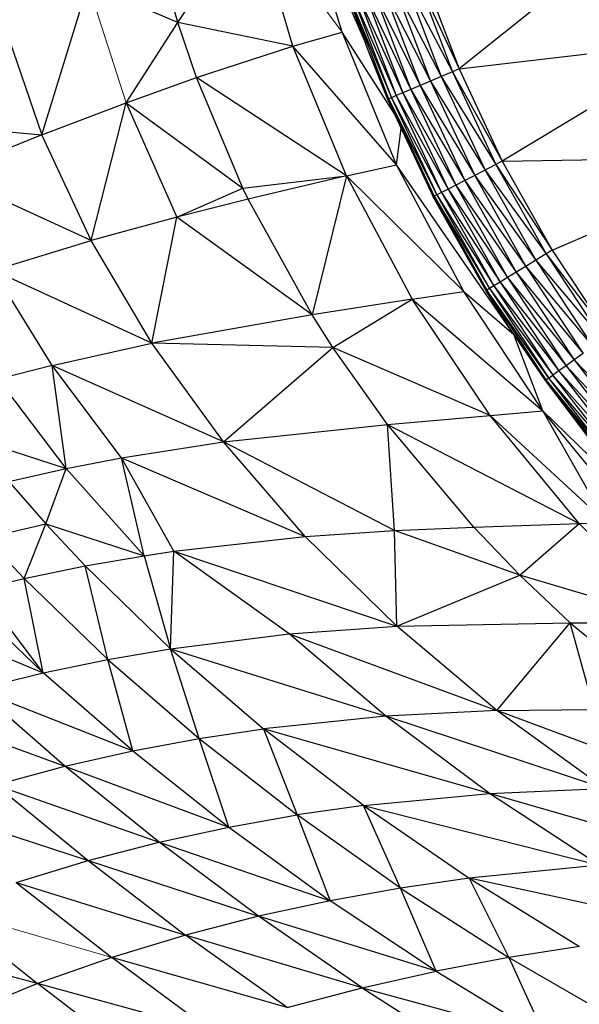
# Paper-space layout '_Right' of a CAD drawing. Header units: millimetres. Extents: x -464 to -1, y 0 to 650.
# Tile 41 of 50: x -42 to -35, y 517 to 529. Entities that reach past the tile are written whole.
import ezdxf

# ---------------------------------------------------------------- set-up
doc = ezdxf.new("R2010")
doc.units = ezdxf.units.MM

psp = doc.layouts.new('_Right')

# ---------------------------------------------------------------- linework, layer by layer
at = {"color": 7, "linetype": 'Continuous', "lineweight": 25}
for p, q in [((-37.886, 529.142), (-38.422, 530.919)), ((-37.612, 529.073), (-38.422, 530.919)), ((-40.003, 529.268), (-39.038, 530.708)), ((-38.519, 528.963), (-39.038, 530.708)), ((-33.924, 530.627), (-36.377, 528.668)), ((-40.003, 529.268), (-40.26, 530.19)), ((-37.082, 529.816), (-36.606, 528.571)), ((-37.082, 529.816), (-36.462, 528.632)), ((-36.934, 529.866), (-36.462, 528.632)), ((-36.934, 529.866), (-36.377, 528.668)), ((-36.847, 529.896), (-36.377, 528.668)), ((-41.755, 527.82), (-41.158, 529.756)), ((-40.003, 529.268), (-41.158, 529.756)), ((-37.485, 529.678), (-36.878, 528.455)), ((-37.485, 529.678), (-36.998, 528.404)), ((-37.361, 529.72), (-36.746, 528.511)), ((-37.361, 529.72), (-36.878, 528.455)), ((-37.226, 529.767), (-36.746, 528.511)), ((-37.226, 529.767), (-36.606, 528.571)), ((-37.793, 529.573), (-37.549, 528.899)), ((-37.78, 529.577), (-37.285, 528.282)), ((-37.78, 529.577), (-37.25, 528.297)), ((-37.78, 529.577), (-37.549, 528.899)), ((-37.744, 529.59), (-37.187, 528.324)), ((-37.744, 529.59), (-37.25, 528.297)), ((-37.68, 529.612), (-37.101, 528.36)), ((-37.68, 529.612), (-37.187, 528.324)), ((-37.591, 529.642), (-36.998, 528.404)), ((-37.591, 529.642), (-37.101, 528.36)), ((-42.234, 529.211), (-41.755, 527.82)), ((-40.668, 528.232), (-40.003, 529.268)), ((-39.761, 528.556), (-40.003, 529.268)), ((-38.519, 528.963), (-40.003, 529.268)), ((-38.519, 528.963), (-37.886, 529.142)), ((-37.182, 527.431), (-37.886, 529.142)), ((-37.211, 528.091), (-37.886, 529.142)), ((-36.377, 528.668), (-33.247, 529.038)), ((-33.247, 529.038), (-35.819, 527.477)), ((-39.761, 528.556), (-38.519, 528.963)), ((-37.182, 527.431), (-38.519, 528.963)), ((-37.83, 527.289), (-38.519, 528.963)), ((-37.549, 528.899), (-37.285, 528.282)), ((-37.549, 528.899), (-37.298, 528.277)), ((-36.377, 528.668), (-36.462, 528.632)), ((-36.377, 528.668), (-35.819, 527.477)), ((-40.668, 528.232), (-39.761, 528.556)), ((-37.83, 527.289), (-39.761, 528.556)), ((-39.164, 527.133), (-39.761, 528.556)), ((-36.606, 528.571), (-36.746, 528.511)), ((-36.462, 528.632), (-36.606, 528.571)), ((-36.606, 528.571), (-36.04, 527.364)), ((-36.606, 528.571), (-35.901, 527.435)), ((-36.462, 528.632), (-35.819, 527.477)), ((-36.462, 528.632), (-35.901, 527.435)), ((-36.998, 528.404), (-37.101, 528.36)), ((-36.878, 528.455), (-36.998, 528.404)), ((-36.998, 528.404), (-36.303, 527.229)), ((-36.998, 528.404), (-36.419, 527.169)), ((-36.746, 528.511), (-36.878, 528.455)), ((-36.878, 528.455), (-36.175, 527.294)), ((-36.878, 528.455), (-36.303, 527.229)), ((-36.746, 528.511), (-36.04, 527.364)), ((-36.746, 528.511), (-36.175, 527.294)), ((-37.298, 528.277), (-37.285, 528.282)), ((-37.298, 528.277), (-36.74, 527.082)), ((-37.25, 528.297), (-37.285, 528.282)), ((-37.285, 528.282), (-36.662, 527.044)), ((-37.285, 528.282), (-36.696, 527.026)), ((-37.285, 528.282), (-36.74, 527.082)), ((-37.187, 528.324), (-37.25, 528.297)), ((-37.25, 528.297), (-36.662, 527.044)), ((-37.25, 528.297), (-36.602, 527.075)), ((-37.101, 528.36), (-37.187, 528.324)), ((-37.187, 528.324), (-36.519, 527.118)), ((-37.187, 528.324), (-36.602, 527.075)), ((-37.101, 528.36), (-36.419, 527.169)), ((-37.101, 528.36), (-36.519, 527.118)), ((-41.755, 527.82), (-40.668, 528.232)), ((-41.12, 526.456), (-40.668, 528.232)), ((-40.668, 528.232), (-39.164, 527.133)), ((-40.668, 528.232), (-40.017, 526.759)), ((-43.247, 527.944), (-41.755, 527.82)), ((-37.182, 527.431), (-37.123, 527.902)), ((-41.755, 527.82), (-42.996, 527.315)), ((-41.12, 526.456), (-41.755, 527.82)), ((-35.819, 527.477), (-32.391, 527.538)), ((-35.176, 526.331), (-32.391, 527.538)), ((-37.83, 527.289), (-37.182, 527.431)), ((-36.317, 525.799), (-37.182, 527.431)), ((-35.67, 525.245), (-37.182, 527.431)), ((-35.901, 527.435), (-36.175, 527.294)), ((-35.819, 527.477), (-35.901, 527.435)), ((-35.901, 527.435), (-35.255, 526.283)), ((-35.901, 527.435), (-35.176, 526.331)), ((-35.819, 527.477), (-35.176, 526.331)), ((-41.12, 526.456), (-42.996, 527.315)), ((-39.164, 527.133), (-37.83, 527.289)), ((-37.83, 527.289), (-39.095, 526.991)), ((-37.83, 527.289), (-38.273, 525.498)), ((-37.83, 527.289), (-36.317, 525.799)), ((-37.83, 527.289), (-36.98, 525.699)), ((-36.175, 527.294), (-36.303, 527.229)), ((-36.175, 527.294), (-35.388, 526.201)), ((-36.175, 527.294), (-35.517, 526.122)), ((-36.04, 527.364), (-35.388, 526.201)), ((-36.04, 527.364), (-35.255, 526.283)), ((-40.017, 526.759), (-39.164, 527.133)), ((-39.095, 526.991), (-39.164, 527.133)), ((-36.419, 527.169), (-36.519, 527.118)), ((-36.303, 527.229), (-36.419, 527.169)), ((-36.419, 527.169), (-35.751, 525.98)), ((-36.419, 527.169), (-35.64, 526.048)), ((-36.303, 527.229), (-35.517, 526.122)), ((-36.303, 527.229), (-35.64, 526.048)), ((-36.74, 527.082), (-36.696, 527.026)), ((-36.74, 527.082), (-36.709, 527.02)), ((-36.709, 527.02), (-36.696, 527.026)), ((-36.017, 525.817), (-36.709, 527.02)), ((-36.029, 525.81), (-36.709, 527.02)), ((-36.662, 527.044), (-36.696, 527.026)), ((-36.696, 527.026), (-35.985, 525.837)), ((-36.696, 527.026), (-36.017, 525.817)), ((-36.602, 527.075), (-36.662, 527.044)), ((-36.662, 527.044), (-35.985, 525.837)), ((-36.662, 527.044), (-35.927, 525.872)), ((-36.519, 527.118), (-36.602, 527.075)), ((-36.602, 527.075), (-35.847, 525.921)), ((-36.602, 527.075), (-35.927, 525.872)), ((-36.519, 527.118), (-35.847, 525.921)), ((-36.519, 527.118), (-35.751, 525.98)), ((-39.095, 526.991), (-40.017, 526.759)), ((-38.273, 525.498), (-39.095, 526.991)), ((-40.017, 526.759), (-41.12, 526.456)), ((-40.338, 525.134), (-40.017, 526.759)), ((-38.273, 525.498), (-40.017, 526.759)), ((-42.382, 526.07), (-41.12, 526.456)), ((-40.338, 525.134), (-41.12, 526.456)), ((-35.255, 526.283), (-35.388, 526.201)), ((-35.176, 526.331), (-35.255, 526.283)), ((-35.255, 526.283), (-34.45, 525.234)), ((-35.255, 526.283), (-34.525, 525.18)), ((-35.176, 526.331), (-34.45, 525.234)), ((-35.517, 526.122), (-35.64, 526.048)), ((-35.388, 526.201), (-35.517, 526.122)), ((-35.517, 526.122), (-34.652, 525.09)), ((-35.517, 526.122), (-34.776, 525.001)), ((-35.388, 526.201), (-34.525, 525.18)), ((-35.388, 526.201), (-34.652, 525.09)), ((-41.624, 524.847), (-42.382, 526.07)), ((-40.338, 525.134), (-42.382, 526.07)), ((-35.751, 525.98), (-35.847, 525.921)), ((-35.64, 526.048), (-35.751, 525.98)), ((-35.751, 525.98), (-34.998, 524.842)), ((-35.751, 525.98), (-34.892, 524.918)), ((-35.64, 526.048), (-34.892, 524.918)), ((-35.64, 526.048), (-34.776, 525.001)), ((-35.927, 525.872), (-36.017, 525.817)), ((-35.847, 525.921), (-35.927, 525.872)), ((-35.927, 525.872), (-35.166, 524.722)), ((-35.927, 525.872), (-35.09, 524.777)), ((-35.847, 525.921), (-34.998, 524.842)), ((-35.847, 525.921), (-35.09, 524.777)), ((-36.98, 525.699), (-36.317, 525.799)), ((-36.317, 525.799), (-35.67, 525.245)), ((-35.296, 524.262), (-36.317, 525.799)), ((-36.017, 525.817), (-36.029, 525.81)), ((-35.746, 525.36), (-36.029, 525.81)), ((-35.252, 524.66), (-36.017, 525.817)), ((-35.221, 524.683), (-36.017, 525.817)), ((-36.017, 525.817), (-35.746, 525.36)), ((-35.985, 525.837), (-35.166, 524.722)), ((-35.985, 525.837), (-35.221, 524.683)), ((-36.98, 525.699), (-38.273, 525.498)), ((-38.005, 525.078), (-36.98, 525.699)), ((-36.98, 525.699), (-35.296, 524.262)), ((-35.977, 524.202), (-36.98, 525.699)), ((-38.273, 525.498), (-40.338, 525.134)), ((-38.005, 525.078), (-38.273, 525.498)), ((-35.264, 524.652), (-35.746, 525.36)), ((-35.252, 524.66), (-35.746, 525.36)), ((-35.296, 524.262), (-35.67, 525.245)), ((-35.651, 525.221), (-35.67, 525.245)), ((-41.624, 524.847), (-40.338, 525.134)), ((-38.005, 525.078), (-40.338, 525.134)), ((-39.416, 523.86), (-40.338, 525.134)), ((-39.416, 523.86), (-38.005, 525.078)), ((-35.977, 524.202), (-38.005, 525.078)), ((-37.301, 524.085), (-38.005, 525.078)), ((-34.776, 525.001), (-34.892, 524.918)), ((-41.624, 524.847), (-42.319, 524.668)), ((-40.73, 523.654), (-41.624, 524.847)), ((-39.416, 523.86), (-41.624, 524.847)), ((-41.441, 523.517), (-41.624, 524.847)), ((-34.998, 524.842), (-35.09, 524.777)), ((-34.892, 524.918), (-34.998, 524.842)), ((-34.998, 524.842), (-34.064, 523.846)), ((-34.998, 524.842), (-34.165, 523.762)), ((-34.892, 524.918), (-33.954, 523.938)), ((-34.892, 524.918), (-34.064, 523.846)), ((-35.221, 524.683), (-35.166, 524.722)), ((-35.09, 524.777), (-35.166, 524.722)), ((-35.166, 524.722), (-34.251, 523.69)), ((-34.323, 523.631), (-35.166, 524.722)), ((-35.09, 524.777), (-34.251, 523.69)), ((-35.09, 524.777), (-34.165, 523.762)), ((-41.441, 523.517), (-42.319, 524.668)), ((-35.252, 524.66), (-35.264, 524.652)), ((-34.577, 523.751), (-35.264, 524.652)), ((-34.405, 523.563), (-35.264, 524.652)), ((-35.221, 524.683), (-35.252, 524.66)), ((-34.405, 523.563), (-35.252, 524.66)), ((-34.375, 523.587), (-35.252, 524.66)), ((-34.375, 523.587), (-35.221, 524.683)), ((-34.323, 523.631), (-35.221, 524.683)), ((-35.977, 524.202), (-35.296, 524.262)), ((-33.841, 522.845), (-35.296, 524.262)), ((-34.128, 522.835), (-35.296, 524.262)), ((-34.483, 522.822), (-35.296, 524.262)), ((-39.416, 523.86), (-37.301, 524.085)), ((-37.301, 524.085), (-35.977, 524.202)), ((-37.301, 524.085), (-34.827, 522.809)), ((-36.188, 522.76), (-37.301, 524.085)), ((-37.211, 522.717), (-37.301, 524.085)), ((-34.483, 522.822), (-35.977, 524.202)), ((-34.827, 522.809), (-35.977, 524.202)), ((-42.63, 523.905), (-41.441, 523.517)), ((-40.73, 523.654), (-39.416, 523.86)), ((-37.211, 522.717), (-39.416, 523.86)), ((-38.36, 522.641), (-39.416, 523.86)), ((-41.441, 523.517), (-40.73, 523.654)), ((-40.73, 523.654), (-38.36, 522.641)), ((-40.056, 522.451), (-40.73, 523.654)), ((-40.437, 522.393), (-40.73, 523.654)), ((-42.183, 523.352), (-41.441, 523.517)), ((-41.705, 522.804), (-41.441, 523.517)), ((-41.441, 523.517), (-40.437, 522.393)), ((-42.183, 523.352), (-41.705, 522.804)), ((-36.188, 522.76), (-34.827, 522.809)), ((-35.594, 522.145), (-34.827, 522.809)), ((-34.827, 522.809), (-34.483, 522.822)), ((-34.827, 522.809), (-33.54, 521.531)), ((-42.484, 522.626), (-41.705, 522.804)), ((-41.985, 522.099), (-41.705, 522.804)), ((-41.705, 522.804), (-40.437, 522.393)), ((-41.705, 522.804), (-41.197, 522.262)), ((-38.36, 522.641), (-37.211, 522.717)), ((-37.211, 522.717), (-36.188, 522.76)), ((-35.594, 522.145), (-37.211, 522.717)), ((-37.181, 521.485), (-37.211, 522.717)), ((-35.594, 522.145), (-36.188, 522.76)), ((-42.484, 522.626), (-41.985, 522.099)), ((-40.056, 522.451), (-38.36, 522.641)), ((-38.36, 522.641), (-37.181, 521.485)), ((-40.437, 522.393), (-40.056, 522.451)), ((-40.098, 521.196), (-40.056, 522.451)), ((-40.056, 522.451), (-37.181, 521.485)), ((-38.569, 521.387), (-40.056, 522.451)), ((-41.197, 522.262), (-40.437, 522.393)), ((-40.437, 522.393), (-40.098, 521.196)), ((-41.985, 522.099), (-41.197, 522.262)), ((-41.197, 522.262), (-40.098, 521.196)), ((-40.906, 521.057), (-41.197, 522.262)), ((-42.553, 521.965), (-41.985, 522.099)), ((-41.985, 522.099), (-40.906, 521.057)), ((-41.739, 520.884), (-41.985, 522.099)), ((-37.181, 521.485), (-35.594, 522.145)), ((-34.943, 521.529), (-35.594, 522.145)), ((-33.54, 521.531), (-35.594, 522.145)), ((-41.739, 520.884), (-42.553, 521.965)), ((-41.739, 520.884), (-42.797, 521.902)), ((-43.631, 521.668), (-41.739, 520.884)), ((-38.569, 521.387), (-37.181, 521.485)), ((-37.181, 521.485), (-34.943, 521.529)), ((-35.891, 520.401), (-37.181, 521.485)), ((-35.891, 520.401), (-34.943, 521.529)), ((-34.943, 521.529), (-33.54, 521.531)), ((-34.943, 521.529), (-33.58, 520.401)), ((-34.633, 520.414), (-34.943, 521.529)), ((-40.098, 521.196), (-38.569, 521.387)), ((-38.569, 521.387), (-35.891, 520.401)), ((-37.323, 520.328), (-38.569, 521.387)), ((-40.906, 521.057), (-40.098, 521.196)), ((-40.098, 521.196), (-37.323, 520.328)), ((-40.098, 521.196), (-38.897, 520.164)), ((-39.728, 520.039), (-40.098, 521.196)), ((-41.739, 520.884), (-40.906, 521.057)), ((-40.906, 521.057), (-39.728, 520.039)), ((-40.583, 519.879), (-40.906, 521.057)), ((-42.592, 520.672), (-41.739, 520.884)), ((-40.583, 519.879), (-41.739, 520.884)), ((-41.459, 519.68), (-42.592, 520.672)), ((-42.592, 520.672), (-40.583, 519.879)), ((-43.463, 520.418), (-41.459, 519.68)), ((-35.891, 520.401), (-37.323, 520.328)), ((-35.891, 520.401), (-34.633, 520.414)), ((-34.506, 519.396), (-35.891, 520.401)), ((-33.205, 519.403), (-35.891, 520.401)), ((-37.323, 520.328), (-38.897, 520.164)), ((-35.985, 519.331), (-37.323, 520.328)), ((-34.506, 519.396), (-37.323, 520.328)), ((-39.728, 520.039), (-38.897, 520.164)), ((-35.985, 519.331), (-38.897, 520.164)), ((-37.609, 519.175), (-38.897, 520.164)), ((-38.897, 520.164), (-38.465, 519.053)), ((-40.583, 519.879), (-39.728, 520.039)), ((-39.728, 520.039), (-38.465, 519.053)), ((-39.345, 518.897), (-39.728, 520.039)), ((-41.459, 519.68), (-40.583, 519.879)), ((-40.583, 519.879), (-39.345, 518.897)), ((-42.351, 519.439), (-41.459, 519.68)), ((-41.459, 519.68), (-39.345, 518.897)), ((-40.245, 518.702), (-41.459, 519.68)), ((-42.351, 519.439), (-41.16, 518.465)), ((-42.351, 519.439), (-40.245, 518.702)), ((-35.985, 519.331), (-34.506, 519.396)), ((-37.609, 519.175), (-35.985, 519.331)), ((-33.041, 518.479), (-35.985, 519.331)), ((-34.57, 518.404), (-35.985, 519.331)), ((-43.256, 519.152), (-41.16, 518.465)), ((-37.609, 519.175), (-38.465, 519.053)), ((-37.609, 519.175), (-34.57, 518.404)), ((-37.609, 519.175), (-36.247, 518.237)), ((-37.13, 518.11), (-37.609, 519.175)), ((-39.345, 518.897), (-38.465, 519.053)), ((-37.13, 518.11), (-38.465, 519.053)), ((-38.465, 519.053), (-38.037, 517.948)), ((-40.245, 518.702), (-39.345, 518.897)), ((-39.345, 518.897), (-38.037, 517.948)), ((-41.16, 518.465), (-40.245, 518.702)), ((-40.245, 518.702), (-38.037, 517.948)), ((-38.962, 517.748), (-40.245, 518.702)), ((-42.088, 518.182), (-41.16, 518.465)), ((-41.16, 518.465), (-38.962, 517.748)), ((-41.16, 518.465), (-39.903, 517.506)), ((-34.57, 518.404), (-36.247, 518.237)), ((-42.088, 518.182), (-40.855, 517.217)), ((-42.088, 518.182), (-39.903, 517.506)), ((-36.247, 518.237), (-37.13, 518.11)), ((-36.247, 518.237), (-34.826, 517.359)), ((-33.093, 517.556), (-36.247, 518.237)), ((-36.247, 518.237), (-35.737, 517.217)), ((-37.13, 518.11), (-38.037, 517.948)), ((-37.13, 518.11), (-35.737, 517.217)), ((-36.671, 517.041), (-37.13, 518.11)), ((-38.037, 517.948), (-38.962, 517.748)), ((-36.671, 517.041), (-38.037, 517.948)), ((-43.023, 517.847), (-41.812, 516.879)), ((-38.962, 517.748), (-39.903, 517.506)), ((-36.671, 517.041), (-38.962, 517.748)), ((-37.625, 516.826), (-38.962, 517.748)), ((-39.903, 517.506), (-40.855, 517.217)), ((-37.625, 516.826), (-39.903, 517.506)), ((-38.592, 516.57), (-39.903, 517.506)), ((-41.812, 516.879), (-43.961, 517.459)), ((-34.826, 517.359), (-35.737, 517.217)), ((-40.855, 517.217), (-41.812, 516.879)), ((-38.592, 516.57), (-40.855, 517.217)), ((-39.569, 516.268), (-40.855, 517.217)), ((-35.737, 517.217), (-36.671, 517.041)), ((-35.737, 517.217), (-34.299, 516.385)), ((-35.737, 517.217), (-35.263, 516.184)), ((-37.625, 516.826), (-36.671, 517.041)), ((-36.671, 517.041), (-35.263, 516.184)), ((-41.812, 516.879), (-42.772, 516.486)), ((-40.551, 515.917), (-41.812, 516.879)), ((-39.569, 516.268), (-41.812, 516.879)), ((-38.592, 516.57), (-37.625, 516.826)), ((-37.625, 516.826), (-36.245, 515.946)), ((-37.625, 516.826), (-35.263, 516.184))]:
    psp.add_line(p, q, dxfattribs=at)
at = {"color": 142, "linetype": 'Continuous', "lineweight": 18, "true_color": 0x0080c0}
for p, q in [((-37.886, 529.142), (-39.038, 530.708)), ((-40.668, 528.232), (-41.158, 529.756)), ((-35.67, 525.245), (-35.677, 525.258)), ((-35.652, 525.222), (-35.67, 525.245)), ((-43.023, 517.847), (-40.855, 517.217))]:
    psp.add_line(p, q, dxfattribs=at)

doc.saveas('drawing.dxf')
